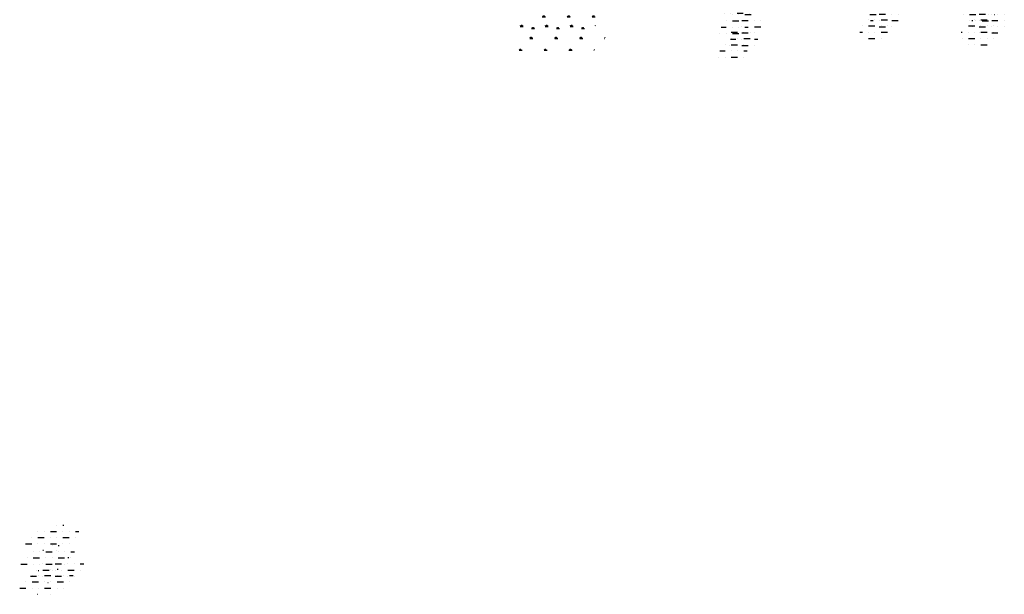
# Model space of a CAD drawing. Extents: x 213162 to 260736, y 787639 to 849969.
# Tile 1 of 17: x 213162 to 236822, y 787639 to 801439. Entities that reach past the tile are written whole.
import ezdxf

# ---------------------------------------------------------------- set-up
doc = ezdxf.new("R2010")
doc.units = 0
doc.header["$LTSCALE"] = 800
doc.layers.get('0').update_dxf_attribs({"linetype": 'CONTINUOUS'})
doc.layers.add('HATCH', color=3, linetype='CONTINUOUS')
doc.layers.get('0').off()

# ---------------------------------------------------------------- blocks, each defined once
blk = doc.blocks.new('*X')
at = {"color": 0}
for p, q in [((225619, 802286), (225607, 802307)), ((225628, 802286), (225628, 802316)), ((225638, 802286), (225638, 802323)), ((225647, 802286), (225647, 802316)), ((225656, 802286), (225668, 802307)), ((226219, 802286), (226207, 802307)), ((226228, 802286), (226228, 802316)), ((226238, 802286), (226238, 802323)), ((226247, 802286), (226247, 802316)), ((226256, 802286), (226268, 802307)), ((226819, 802286), (226807, 802307)), ((226828, 802286), (226828, 802316)), ((226838, 802286), (226838, 802323)), ((226847, 802286), (226847, 802316)), ((226856, 802286), (226868, 802307)), ((233550, 802350), (233550, 802350)), ((233700, 802500), (233700, 802500)), ((233700, 802350), (233850, 802350)), ((233850, 802500), (233850, 802500)), ((234000, 802500), (234150, 802500)), ((234000, 802350), (234000, 802350)), ((234150, 802350), (234150, 802350)), ((236100, 802350), (236250, 802350)), ((236250, 802500), (236250, 802500)), ((236400, 802500), (236550, 802500)), ((236400, 802350), (236400, 802350)), ((236550, 802350), (236550, 802350)), ((236700, 802350), (236704, 802350)), ((225600, 802286), (225675, 802286)), ((226200, 802286), (226275, 802286)), ((226800, 802286), (226875, 802286)), ((230400, 802200), (230550, 802200)), ((230700, 802200), (230700, 802200)), ((230850, 802200), (230850, 802200)), ((233488, 802200), (233550, 802200)), ((233700, 802200), (233700, 802200)), ((233850, 802200), (233850, 802200)), ((234000, 802200), (234150, 802200)), ((235922, 802200), (235950, 802200)), ((236100, 802200), (236100, 802200)), ((236250, 802200), (236250, 802200)), ((236400, 802200), (236550, 802200)), ((236700, 802200), (236700, 802200)), ((230250, 801900), (230250, 801900)), ((230400, 802050), (230400, 802050)), ((230400, 801900), (230550, 801900)), ((230550, 802050), (230550, 802050)), ((230700, 802050), (230850, 802050)), ((230700, 801900), (230700, 801900)), ((233700, 802050), (233850, 802050)), ((234000, 802050), (234000, 802050)), ((235950, 802050), (235950, 802050)), ((236100, 802050), (236250, 802050)), ((236100, 801900), (236100, 801900)), ((236250, 801900), (236250, 801900)), ((236400, 802050), (236400, 802050)), ((236400, 801900), (236550, 801900)), ((236550, 802050), (236550, 802050)), ((236700, 802050), (236703, 802050)), ((225300, 801766), (225375, 801766)), ((225319, 801766), (225307, 801787)), ((225328, 801766), (225328, 801796)), ((225338, 801766), (225338, 801804)), ((225347, 801766), (225347, 801796)), ((225356, 801766), (225368, 801787)), ((225900, 801766), (225975, 801766)), ((225919, 801766), (225907, 801787)), ((225928, 801766), (225928, 801796)), ((225938, 801766), (225938, 801804)), ((225947, 801766), (225947, 801796)), ((225956, 801766), (225968, 801787)), ((226500, 801766), (226575, 801766)), ((226519, 801766), (226507, 801787)), ((226528, 801766), (226528, 801796)), ((226538, 801766), (226538, 801804)), ((226547, 801766), (226547, 801796)), ((226556, 801766), (226568, 801787)), ((227100, 801766), (227105, 801766)), ((227113, 801777), (227107, 801787)), ((230100, 801600), (230100, 801600)), ((230125, 801750), (230250, 801750)), ((230250, 801600), (230250, 801600)), ((230400, 801750), (230400, 801750)), ((230400, 801600), (230550, 801600)), ((230550, 801750), (230550, 801750)), ((230700, 801750), (230779, 801750)), ((230700, 801600), (230700, 801600)), ((214050, 789300), (214050, 789300)), ((214200, 789300), (214222, 789300)), ((213600, 789150), (213600, 789150)), ((213750, 789150), (213750, 789150)), ((213900, 789150), (214050, 789150)), ((214200, 789150), (214200, 789150)), ((214350, 789150), (214350, 789150)), ((214500, 789150), (214587, 789150)), ((213301, 788850), (213450, 788850)), ((213450, 789000), (213450, 789000)), ((213600, 789000), (213750, 789000)), ((213600, 788850), (213600, 788850)), ((213750, 788850), (213750, 788850)), ((213900, 789000), (213900, 789000)), ((213900, 788850), (214050, 788850)), ((214050, 789000), (214050, 789000)), ((214200, 789000), (214350, 789000)), ((214200, 788850), (214200, 788850)), ((214350, 788850), (214350, 788850)), ((214500, 789000), (214500, 789000)), ((213717, 788700), (213731, 788700)), ((214050, 788700), (214050, 788700))]:
    blk.add_line(p, q, dxfattribs=at)

msp = doc.modelspace()

# ---------------------------------------------------------------- block references
at = {"layer": 'HATCH', "color": 0}
for p in [(0, 0), (0, 0), (0, 0), (0, 0), (0, 0), (0, 0), (0, 0), (0, 0), (0, 0), (0, 0), (0, 0), (0, 0), (0, 0), (0, 0), (0, 0), (0, 0), (0, 0), (0, 0), (0, 0), (0, 0), (0, 0), (0, 0), (0, 0), (-111, -488), (118, -779), (-139, -1061)]:
    msp.add_blockref('*X', p, dxfattribs=at)

doc.saveas('drawing.dxf')
